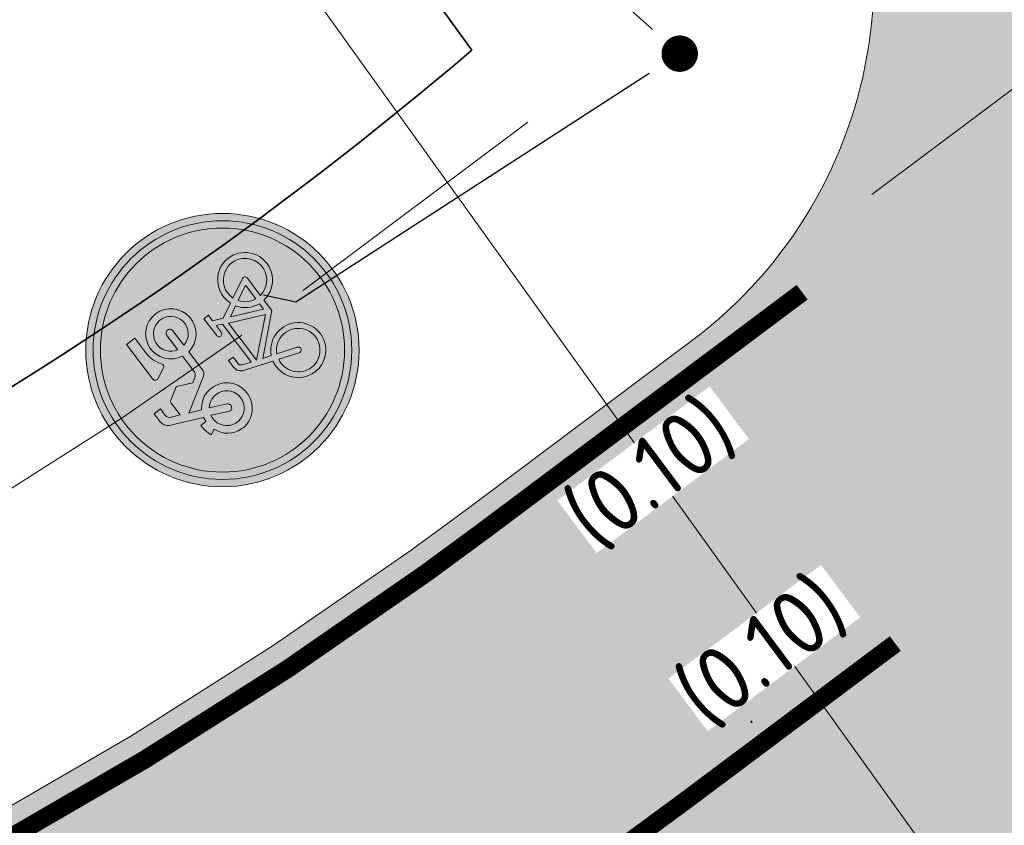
# Model space of a CAD drawing. Header units: metres. Extents: x 163628 to 168255, y 402691 to 405367.
# Tile 51 of 256: x 164793.4 to 164798.81, y 403554.81 to 403559.23. Entities that reach past the tile are written whole.
import ezdxf
from ezdxf import colors
from ezdxf.entities.mleader import LeaderData, LeaderLine
from ezdxf.math import Vec2, Vec3

# ---------------------------------------------------------------- set-up
doc = ezdxf.new("R2010")
doc.units = ezdxf.units.M
for name, color, linetype, lineweight, transparency in [('X-CA190022.004-UO-ARC_Arcering$0$N-WE-VH-VERHARDING_ASFALT_ROOD-A', 14, 'Continuous', 0, 0.5), ('X-CA190022.004-UO-ARC_Arcering$0$N-WE-VH-VERHARDING_ASFALT_ZWART-OPBOUW 1', 250, 'Continuous', 0, 0.5), ('X-CA190022.004-UO-ARC_Arcering$0$N-WE-VH-VERHARDING_ASFALT_ZWARTE OPBOUW- RODE DEKLAAG', 14, 'Continuous', 0, 0.5)]:
    doc.layers.add(name, color=color, linetype=linetype, lineweight=lineweight, transparency=transparency)
for name, color, linetype, lineweight in [('X-CA190022.004-UO-BBM_bebording bebakening markering_v0.1$0$N-WE-VH-MARKERINGSTEKST-T18', 7, 'Continuous', 18), ('X-CA190022.004-UO-BBM_bebording bebakening markering_v0.1$0$N-WE-VW-VERKEERSTEKEN_BORD_G-S', 7, 'Continuous', 25), ('X-CA190022.004-UO-BBM_bebording bebakening markering_v0.1$0$VERKEERSBORDPAAL', 7, 'Continuous', 25), ('X-CA190022.004-UO-BBM_bebording bebakening markering_v0.1$0$X-XX-AL-T25', 7, 'Continuous', 25), ('X-CA190022.004-UO-DTM inmeting_v0.1$0$B-WE-OG-HOOGTEPUNT-S', 246, 'Continuous', 0), ('X-CA190022.004-UO-DWM_Snelfietsroute$0$N-WE-GW-BERM-G', 7, 'Continuous', 20), ('X-CA190022.004-UO-DWM_Snelfietsroute$0$N-WE-VH-KANTVERHARDING-G', 7, 'Continuous', 20), ('X-CA190022.004-UO-DWM_Snelfietsroute$0$N-WE-VW-MARKERING_DWARS_OVERSTEEK_BLOKSTREEP50-G', 7, 'X-CA190022.004-UO-DWM_Snelfietsroute$0$VW-BLOK50-N', 20), ('X-CA190022.004-UO-DWM_Snelfietsroute$0$N-WE-VW-MARKERING_LANGS_STREEP_DOORGETROKKEN_010-G', 7, 'Continuous', 20), ('X-CA190022.004-UO-GZM_Werkgrens_v0.1$0$N-WE-KG-GRENS_SYSTEEMGRENS-G', 7, 'X-CA190022.004-UO-GZM_Werkgrens_v0.1$0$KG-OG', 35), ('X-CA190022.004-UO-KAD_Percelen$0$B-WE-KG-GRENS_PERCEEL-GV', 150, 'Continuous', 9)]:
    doc.layers.add(name, color=color, linetype=linetype, lineweight=lineweight)
doc.styles.add('X-CA190022.004-UO-BBM_bebording bebakening markering_v0.1$0$NLCS-ISO-M200-T25', font='NLCS-ISO.ttf', dxfattribs={"height": 0.5})
doc.styles.add('X-CA190022.004-UO-BBM_bebording bebakening markering_v0.1$0$NLCS-ISO-M500-T18', font='NLCS-ISO.ttf', dxfattribs={"height": 0.9})
doc.linetypes.add('X-CA190022.004-UO-DWM_Snelfietsroute$0$VW-BLOK50-N', pattern='A,0,-0.5,[148,NLCS.SHX,S=1,R=0,X=-0.5,Y=0],-0.5', length=1)
doc.linetypes.add('X-CA190022.004-UO-GZM_Werkgrens_v0.1$0$KG-OG', pattern='A,5.5,-1.5,[2,NLCS.SHX,S=0.5,R=0,X=0,Y=0],-1.5', length=8.5)

# ---------------------------------------------------------------- blocks, each defined once
blk = doc.blocks.new('X-CA190022.004-UO-DTM inmeting_v0.1$0$SOG-HOOGTEPUNT-SO')
for p, q in [((-0.5, 0), (0.5, 0)), ((0, 0.5), (0, -0.5))]:
    blk.add_line(p, q)
blk = doc.blocks.new('X-CA190022.004-UO-BBM_bebording bebakening markering_v0.1$0$_Dot')
at = {"color": 0, "linetype": 'ByBlock', "const_width": 0.5}
blk.add_lwpolyline([(-0.25, 0, 1), (0.25, 0, 1)], format="xyb", close=True, dxfattribs=at)
blk = doc.blocks.new('X-CA190022.004-UO-BBM_bebording bebakening markering_v0.1$0$N-SVW-VERKEERSTEKEN_BORD_G12A-SO')
at = {"true_color": 0x007dc8}
h = blk.add_hatch(color=152, dxfattribs=at)
h.dxf.hatch_style = 1
h.paths.add_polyline_path([(3.356918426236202, 1.154815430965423), (3.546040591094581, 1.219875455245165, 0.5778775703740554), (-2.833352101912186, 2.456545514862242), (-2.682239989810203, 2.325529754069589, -0.5778775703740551)])
at = {"true_color": 0xffffff}
h = blk.add_hatch(color=7, dxfattribs=at)
h.dxf.hatch_style = 1
h.paths.add_polyline_path([(-2.682239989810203, 2.325529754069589), (-2.531127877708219, 2.194513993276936, -0.5778775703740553), (3.167796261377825, 1.089755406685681), (3.356918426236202, 1.154815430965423, 0.5778775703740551)])
at = {"true_color": 0x007dc8}
h = blk.add_hatch(color=152, dxfattribs=at)
h.dxf.hatch_style = 1
h.paths.add_polyline_path([(-3.35, 0, 1), (3.35, 0, 1)])
h.paths.add_polyline_path([(-0.05489022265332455, 1.663209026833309), (-0.2368011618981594, 1.958814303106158, 0.2553060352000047), (-0.3137206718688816, 2.000828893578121), (-0.7132546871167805, 2.000828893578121), (-0.6119572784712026, 2.237174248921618, -0.3183027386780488), (-0.4769093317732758, 2.332838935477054), (-0.2574392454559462, 2.332838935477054), (-0.2574392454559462, 2.546676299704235), (-0.5331907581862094, 2.546676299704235, 0.3213273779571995), (-0.7639033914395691, 2.411628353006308), (-1.157804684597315, 1.528161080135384), (-1.287219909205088, 1.550646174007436), (-1.287219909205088, 1.719490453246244, 0.1068023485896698), (-1.664245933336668, 1.651943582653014), (-1.591112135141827, 1.494364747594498, 0.6710616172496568), (-1.655304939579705, 0.2490095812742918, 0.9483494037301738), (-0.9608425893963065, 1.449348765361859), (-0.8201619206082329, 1.775726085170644), (-0.2524832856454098, 0.8483395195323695, 0.2610761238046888), (-0.09990620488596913, 0.7628435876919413), (0.5247306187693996, 0.7628435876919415, 0.9315490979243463), (1.903419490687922, 0.8585082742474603, 0.9228273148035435), (0.5303633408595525, 0.9710711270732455), (0.00124606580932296, 0.9710710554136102, -0.2552017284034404), (-0.12239129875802, 1.038572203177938), (-0.2236887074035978, 1.196151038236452), (-0.04952293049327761, 1.572598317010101, 0.2513456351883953)], flags=16)
h.paths.add_polyline_path([(-1.234402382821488, 1.333895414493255), (-1.443895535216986, 0.8789584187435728, 1), (-1.254757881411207, 0.7918627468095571), (-1.045264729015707, 1.246799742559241, -0.8633696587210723), (-1.520287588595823, 0.4252713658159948, -0.929508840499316)], flags=0)
h.paths.add_polyline_path([(0.5190978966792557, 2.000828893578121), (1.717722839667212, 2.000828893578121), (1.717722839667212, 1.719490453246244), (1.16621981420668, 1.719490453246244, 0.1366086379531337), (0.7054305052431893, 1.559138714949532, -0.4856487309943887), (0.5866447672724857, 1.584396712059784), (0.4433471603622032, 1.890461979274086, -0.5265277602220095)], flags=16)
h.paths.add_polyline_path([(-0.5556418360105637, 0.04230770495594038), (-0.3305959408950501, 0.04254207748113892), (-0.3305959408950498, -0.1149909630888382), (-0.5275580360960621, -0.1149909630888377, 0.3458606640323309), (-0.6513101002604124, -0.1901433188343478), (-0.7413954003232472, -0.4301486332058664), (0.564113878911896, -0.4301486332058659), (0.6372934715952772, -0.2725697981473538), (0.4122135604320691, -0.2725697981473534, -1), (0.4122135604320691, -0.1149909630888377), (0.9917886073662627, -0.1149909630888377), (0.9917886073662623, -0.2725697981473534), (0.8060919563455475, -0.2725697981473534), (0.6823094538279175, -0.5482984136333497), (0.8904911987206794, -0.9534422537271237, -0.3180092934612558), (1.737378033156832, -1.177270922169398, -0.4761740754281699), (1.514794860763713, -2.321085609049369, -0.5293484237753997), (0.4009481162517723, -1.735657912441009), (0.04077446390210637, -1.735657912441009), (-0.8539353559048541, -0.7452605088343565), (-0.9327247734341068, -0.975973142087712, -0.427470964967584), (-0.5950982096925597, -2.017348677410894, -0.4733002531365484), (-1.738981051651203, -2.240034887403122, -0.7942654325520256), (-1.079015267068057, -0.9196917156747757), (-0.8089193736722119, -0.148787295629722, -0.3343475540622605)], flags=16)
h.paths.add_polyline_path([(1.689078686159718, 0.8832194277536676, -0.929508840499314), (0.7441778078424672, 0.7628435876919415), (1.245032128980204, 0.7628435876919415, 1), (1.245032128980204, 0.9710711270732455), (0.7441778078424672, 0.9710711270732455, -0.8633696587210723)], flags=0)
h.paths.add_polyline_path([(-0.7864113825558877, -0.5820489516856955), (0.4909800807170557, -0.5820489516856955), (0.06330535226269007, -1.527430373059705)], flags=0)
h.paths.add_polyline_path([(-1.135296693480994, -1.07727055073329), (-1.332258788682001, -1.634360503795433, 1.053204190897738), (-1.180312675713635, -1.679376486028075), (-0.988983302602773, -1.12791925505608, -0.5422541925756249), (-0.8795759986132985, -2.11751120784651, -0.6326380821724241), (-1.855575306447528, -1.6568455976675, -0.4799026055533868)], flags=0)
h.paths.add_polyline_path([(0.5979102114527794, -0.7283623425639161), (0.7498105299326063, -1.020989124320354, 0.2341669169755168), (0.4009481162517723, -1.578079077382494), (0.2096187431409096, -1.578079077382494)], flags=0)
h.paths.add_polyline_path([(0.8229901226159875, -1.167302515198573), (1.036804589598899, -1.578079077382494), (0.564113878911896, -1.578079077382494, -0.2160576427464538)], flags=0)
h.paths.add_polyline_path([(0.9636707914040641, -1.094122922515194, -0.5642606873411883), (1.744430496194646, -1.74783627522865, -0.3964878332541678), (1.099204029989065, -2.250804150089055, -0.3501344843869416), (0.564113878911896, -1.735657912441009), (1.166219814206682, -1.735657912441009, 0.5661508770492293), (1.233766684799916, -1.623095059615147)], flags=0)
h = blk.add_hatch(color=152, dxfattribs=at)
h.dxf.hatch_style = 1
h.paths.add_polyline_path([(-2.682239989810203, 2.325529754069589), (-2.833352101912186, 2.456545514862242, 0.1804943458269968), (-3.75, 0, 0.4142135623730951), (0, -3.75), (0, -3.55, -0.4142135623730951), (-3.55, 0, -0.1804943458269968)])
at = {"true_color": 0xffffff}
h = blk.add_hatch(color=7, dxfattribs=at)
h.dxf.hatch_style = 1
h.paths.add_polyline_path([(-0.05489022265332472, 1.663209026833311), (-0.2368011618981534, 1.958814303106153, 0.2553060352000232), (-0.3137206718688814, 2.000828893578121), (-0.713254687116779, 2.00082889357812), (-0.6119572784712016, 2.237174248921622, -0.3183027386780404), (-0.4769093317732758, 2.332838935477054), (-0.257439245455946, 2.332838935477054), (-0.257439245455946, 2.546676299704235), (-0.5331907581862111, 2.546676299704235, 0.3213273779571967), (-0.7639033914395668, 2.411628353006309), (-1.157804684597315, 1.528161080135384), (-1.287219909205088, 1.550646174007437), (-1.287219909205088, 1.719490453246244, 0.1068023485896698), (-1.664245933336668, 1.651943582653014), (-1.591112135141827, 1.494364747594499, 0.671061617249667), (-1.65530493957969, 0.2490095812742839, 0.9483494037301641), (-0.9608425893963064, 1.449348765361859), (-0.8201619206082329, 1.775726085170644), (-0.2518065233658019, 0.8472428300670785, 0.2591533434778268), (-0.09990620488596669, 0.7628435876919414), (0.5247306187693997, 0.7628435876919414, 0.9315490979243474), (1.903419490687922, 0.8585082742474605, 0.9228273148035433), (0.5303633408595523, 0.9710711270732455), (0.001391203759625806, 0.9710711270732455, -0.2554646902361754), (-0.1223912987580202, 1.038572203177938), (-0.2236887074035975, 1.196151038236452), (-0.04925750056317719, 1.573177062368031, 0.2495832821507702)])
h.paths.add_polyline_path([(-1.520287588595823, 0.425271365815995, -0.9295088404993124), (-1.234402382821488, 1.333895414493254), (-1.443895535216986, 0.8789584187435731, 1), (-1.254757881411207, 0.7918627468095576), (-1.045264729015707, 1.246799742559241, -0.8633696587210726)], flags=16)
h.paths.add_polyline_path([(1.689078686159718, 0.8832194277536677, -0.9295088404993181), (0.744177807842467, 0.7628435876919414), (1.245032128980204, 0.7628435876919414, 1), (1.245032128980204, 0.9710711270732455), (0.744177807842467, 0.9710711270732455, -0.8633696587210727)], flags=16)
h = blk.add_hatch(color=7, dxfattribs=at)
h.dxf.hatch_style = 1
h.paths.add_polyline_path([(-3.35, 0, -0.1804943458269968), (-2.531127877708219, 2.194513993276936), (-2.682239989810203, 2.325529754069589, 0.1804943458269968), (-3.55, 0, 0.4142135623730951), (0, -3.55), (0, -3.35, -0.4142135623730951)])
h = blk.add_hatch(color=7, dxfattribs=at)
h.dxf.hatch_style = 1
h.paths.add_polyline_path([(1.166219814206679, 1.719490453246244), (1.717722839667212, 1.719490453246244), (1.717722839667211, 2.000828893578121), (0.5190978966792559, 2.000828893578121, 0.5721557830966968), (0.4481691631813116, 1.880162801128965), (0.5866447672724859, 1.584396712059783, 0.4363209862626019), (0.6951614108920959, 1.551910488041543, -0.1401265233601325)])
at = {"true_color": 0x007dc8}
h = blk.add_hatch(color=152, dxfattribs=at)
h.dxf.hatch_style = 1
h.paths.add_polyline_path([(-1.045264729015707, 1.246799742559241), (-1.254757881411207, 0.7918627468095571, -1), (-1.443895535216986, 0.8789584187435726), (-1.234402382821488, 1.333895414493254, 0.9295088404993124), (-1.520287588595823, 0.425271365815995, 0.8633696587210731)])
h = blk.add_hatch(color=152, dxfattribs=at)
h.dxf.hatch_style = 1
h.paths.add_polyline_path([(3.75, 0, 0.08302223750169), (3.546040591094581, 1.219875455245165), (3.356918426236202, 1.154815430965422, -0.08302223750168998), (3.55, 0, -0.4142135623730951), (0, -3.55), (0, -3.75, 0.4142135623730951)])
at = {"true_color": 0xffffff}
h = blk.add_hatch(color=7, dxfattribs=at)
h.dxf.hatch_style = 1
h.paths.add_polyline_path([(3.356918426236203, 1.154815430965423), (3.167796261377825, 1.08975540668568, -0.08302223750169), (3.35, 0, -0.4142135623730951), (0, -3.35), (0, -3.55, 0.4142135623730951), (3.55, 0, 0.08302223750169)])
at = {"true_color": 0x007dc8}
h = blk.add_hatch(color=152, dxfattribs=at)
h.dxf.hatch_style = 1
h.paths.add_polyline_path([(0.744177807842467, 0.9710711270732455), (1.245032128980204, 0.9710711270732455, -1), (1.245032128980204, 0.7628435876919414), (0.744177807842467, 0.7628435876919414, 0.9295088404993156), (1.689078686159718, 0.8832194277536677, 0.8633696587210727)])
at = {"true_color": 0xffffff}
h = blk.add_hatch(color=7, dxfattribs=at)
h.dxf.hatch_style = 1
h.paths.add_polyline_path([(0.6823094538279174, -0.5482984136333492), (0.8060919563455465, -0.2725697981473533), (0.9917886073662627, -0.2725697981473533), (0.9917886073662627, -0.1149909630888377), (0.412213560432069, -0.1149909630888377, 1), (0.412213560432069, -0.2725697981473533), (0.6372934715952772, -0.2725697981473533), (0.5641138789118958, -0.4301486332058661), (-0.7413954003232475, -0.4301486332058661), (-0.6513101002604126, -0.190143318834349, -0.3458606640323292), (-0.5275580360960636, -0.1149909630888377), (-0.3305959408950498, -0.1149909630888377), (-0.3305959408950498, 0.04254207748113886), (-0.5556418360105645, 0.04230770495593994, 0.3343475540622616), (-0.8089193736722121, -0.1487872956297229), (-1.079015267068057, -0.9196917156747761, 0.7942654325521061), (-1.738981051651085, -2.240034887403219, 0.4733002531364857), (-0.5950982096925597, -2.017348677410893, 0.427470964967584), (-0.932724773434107, -0.9759731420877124), (-0.853935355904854, -0.7452605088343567), (0.04077446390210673, -1.735657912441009), (0.4009481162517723, -1.735657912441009, 0.5293484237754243), (1.514794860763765, -2.321085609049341, 0.4761740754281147), (1.73737803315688, -1.177270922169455, 0.3180092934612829), (0.8904911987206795, -0.9534422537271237)])
h.paths.add_polyline_path([(-0.7864113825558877, -0.5820489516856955), (0.4909800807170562, -0.5820489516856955), (0.06330535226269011, -1.527430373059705)], flags=16)
h.paths.add_polyline_path([(-0.9889833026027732, -1.127919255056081, -0.5422541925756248), (-0.8795759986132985, -2.117511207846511, -0.6326380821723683), (-1.855575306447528, -1.656845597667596, -0.479902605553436), (-1.135296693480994, -1.07727055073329), (-1.332258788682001, -1.634360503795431, 1.053204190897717), (-1.180312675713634, -1.679376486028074)], flags=16)
h.paths.add_polyline_path([(0.5979102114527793, -0.7283623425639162), (0.7498105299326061, -1.020989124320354, 0.2341669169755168), (0.4009481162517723, -1.578079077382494), (0.2096187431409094, -1.578079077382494)], flags=16)
h.paths.add_polyline_path([(0.822990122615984, -1.167302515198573), (1.036804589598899, -1.578079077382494), (0.5641138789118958, -1.578079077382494, -0.2160576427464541)], flags=16)
h.paths.add_polyline_path([(0.5641138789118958, -1.735657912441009), (1.166219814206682, -1.735657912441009, 0.566150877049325), (1.233766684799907, -1.623095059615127), (0.9636707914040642, -1.094122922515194, -0.5642606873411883), (1.744430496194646, -1.74783627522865, -0.3964878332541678), (1.099204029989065, -2.250804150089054, -0.3501344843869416)], flags=16)
at = {"true_color": 0x007dc8}
h = blk.add_hatch(color=152, dxfattribs=at)
h.dxf.hatch_style = 1
h.paths.add_polyline_path([(-0.7864113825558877, -0.5820489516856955), (0.06330535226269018, -1.527430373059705), (0.490980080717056, -0.5820489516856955)])
h = blk.add_hatch(color=152, dxfattribs=at)
h.dxf.hatch_style = 1
h.paths.add_polyline_path([(0.2096187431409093, -1.578079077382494), (0.4009481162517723, -1.578079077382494, -0.2341669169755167), (0.7498105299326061, -1.020989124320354), (0.5979102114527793, -0.7283623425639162)])
h = blk.add_hatch(color=152, dxfattribs=at)
h.dxf.hatch_style = 1
h.paths.add_polyline_path([(-1.332258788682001, -1.634360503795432), (-1.135296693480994, -1.07727055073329, 0.479902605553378), (-1.855575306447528, -1.656845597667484, 0.6326380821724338), (-0.8795759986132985, -2.117511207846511, 0.5422541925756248), (-0.9889833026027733, -1.12791925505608), (-1.180312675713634, -1.679376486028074, -1.053204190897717)])
h = blk.add_hatch(color=152, dxfattribs=at)
h.dxf.hatch_style = 1
h.paths.add_polyline_path([(1.744430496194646, -1.74783627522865, 0.5642606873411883), (0.9636707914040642, -1.094122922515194), (1.233766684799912, -1.623095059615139, -0.5661508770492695), (1.166219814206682, -1.735657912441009), (0.5641138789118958, -1.735657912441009, 0.3501344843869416), (1.099204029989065, -2.250804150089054, 0.3964878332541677)])
h = blk.add_hatch(color=152, dxfattribs=at)
h.dxf.hatch_style = 1
h.paths.add_polyline_path([(1.036804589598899, -1.578079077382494), (0.8229901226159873, -1.167302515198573, 0.2160576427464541), (0.5641138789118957, -1.578079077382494)])
at = {"color": 7, "lineweight": 0, "true_color": 0xffffff}
for points in [[(0.5303633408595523, 0.9710711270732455, -0.9228273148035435), (1.903419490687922, 0.8585082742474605, -0.931549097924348), (0.5247306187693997, 0.7628435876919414), (-0.09990620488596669, 0.7628435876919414, -0.2591533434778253), (-0.2518065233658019, 0.8472428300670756), (-0.8201619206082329, 1.775726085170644), (-0.9608425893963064, 1.449348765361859, -0.9483494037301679), (-1.655304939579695, 0.2490095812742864, -0.6710616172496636), (-1.591112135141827, 1.494364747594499), (-1.664245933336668, 1.651943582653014, -0.1068023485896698), (-1.287219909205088, 1.719490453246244), (-1.287219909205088, 1.550646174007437), (-1.157804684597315, 1.528161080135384), (-0.7639033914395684, 2.411628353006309, -0.3213273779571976), (-0.5331907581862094, 2.546676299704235), (-0.257439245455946, 2.546676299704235), (-0.257439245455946, 2.332838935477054), (-0.4769093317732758, 2.332838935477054, 0.3183027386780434), (-0.6119572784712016, 2.237174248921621), (-0.7132546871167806, 2.000828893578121), (-0.3137206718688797, 2.000828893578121, -0.2655979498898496), (-0.2349541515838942, 1.955812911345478), (-0.05489022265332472, 1.663209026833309, -0.2495832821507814), (-0.04925750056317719, 1.573177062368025), (-0.2236887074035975, 1.196151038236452), (-0.1223912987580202, 1.038572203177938, 0.2554646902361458), (0.001391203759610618, 0.9710711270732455)], [(1.717722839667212, 2.000828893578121), (0.5190978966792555, 2.000828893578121, 0.5265277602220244), (0.4433471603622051, 1.890461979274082), (0.5866447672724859, 1.584396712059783, 0.4856487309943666), (0.7054305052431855, 1.559138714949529, -0.1366086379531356), (1.166219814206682, 1.719490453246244), (1.717722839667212, 1.719490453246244)], [(-1.045264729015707, 1.246799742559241, -0.8633696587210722), (-1.520287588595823, 0.425271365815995, -0.9295088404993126), (-1.234402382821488, 1.333895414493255), (-1.443895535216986, 0.8789584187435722, 0.9999999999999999), (-1.254757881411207, 0.7918627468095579)], [(0.744177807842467, 0.9710711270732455, -0.8633696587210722), (1.689078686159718, 0.8832194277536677, -0.9295088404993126), (0.744177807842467, 0.7628435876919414), (1.245032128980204, 0.7628435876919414, 0.9999999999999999), (1.245032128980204, 0.9710711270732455)], [(0.6823094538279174, -0.5482984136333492), (0.8060919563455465, -0.2725697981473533), (0.9917886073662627, -0.2725697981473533), (0.9917886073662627, -0.1149909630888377), (0.412213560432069, -0.1149909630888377, 0.9999999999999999), (0.412213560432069, -0.2725697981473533), (0.6372934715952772, -0.2725697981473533), (0.5641138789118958, -0.4301486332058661), (-0.7413954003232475, -0.4301486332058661), (-0.6513101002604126, -0.1901433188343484, -0.3458606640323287), (-0.5275580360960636, -0.1149909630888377), (-0.3305959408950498, -0.1149909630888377), (-0.3305959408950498, 0.04254207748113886), (-0.5556418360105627, 0.04230770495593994, 0.3343475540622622), (-0.8089193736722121, -0.1487872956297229), (-1.079015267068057, -0.9196917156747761, 0.7942654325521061), (-1.738981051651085, -2.240034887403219, 0.4733002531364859), (-0.5950982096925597, -2.017348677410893, 0.4274709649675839), (-0.932724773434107, -0.9759731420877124), (-0.853935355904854, -0.7452605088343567), (0.04077446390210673, -1.735657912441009), (0.4009481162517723, -1.735657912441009, 0.5293484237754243), (1.514794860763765, -2.321085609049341, 0.4761740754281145), (1.73737803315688, -1.177270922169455, 0.3180092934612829), (0.8904911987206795, -0.9534422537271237)], [(0.5979102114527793, -0.7283623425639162), (0.2096187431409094, -1.578079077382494), (0.4009481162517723, -1.578079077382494, -0.2341669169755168), (0.7498105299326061, -1.020989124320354)], [(-0.9889833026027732, -1.12791925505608, -0.5422541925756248), (-0.8795759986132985, -2.117511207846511, -0.6326380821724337), (-1.855575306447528, -1.656845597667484, -0.479902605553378), (-1.135296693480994, -1.07727055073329), (-1.332258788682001, -1.634360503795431, 1.053204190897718), (-1.180312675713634, -1.679376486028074)], [(0.9636707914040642, -1.094122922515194, -0.5642606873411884), (1.744430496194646, -1.74783627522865, -0.3964878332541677), (1.099204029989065, -2.250804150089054, -0.3501344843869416), (0.5641138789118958, -1.735657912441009), (1.166219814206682, -1.735657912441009, 0.5661508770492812), (1.233766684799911, -1.623095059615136)], [(1.036804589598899, -1.578079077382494), (0.8229901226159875, -1.167302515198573, 0.2160576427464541), (0.5641138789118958, -1.578079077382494)]]:
    blk.add_lwpolyline(points, format="xyb", close=True, dxfattribs=at)
blk.add_lwpolyline([(0.4909800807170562, -0.5820489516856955), (-0.7864113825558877, -0.5820489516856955), (0.06330535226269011, -1.527430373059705)], close=True, dxfattribs=at)
at = {"color": 152, "lineweight": 0, "true_color": 0x007dc8}
blk.add_circle((0, 0), 3.75, dxfattribs=at)
at = {"color": 7, "lineweight": 0, "true_color": 0xffffff}
for radius in [3.55, 3.35]:
    blk.add_circle((0, 0), radius, dxfattribs=at)

msp = doc.modelspace()

# ---------------------------------------------------------------- hatches: boundary and pattern name
at = {"layer": 'X-CA190022.004-UO-ARC_Arcering$0$N-WE-VH-VERHARDING_ASFALT_ROOD-A'}
h = msp.add_hatch(color=256, dxfattribs=at)
h.dxf.hatch_style = 1
h.paths.add_polyline_path([(164799.4081062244, 403554.2064482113), (164797.090708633, 403557.4683086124), (164795.86814707, 403556.5527593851), (164795.5457951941, 403556.3157055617), (164794.7893453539, 403555.7921878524), (164794.0125654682, 403555.2993388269), (164793.2166982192, 403554.8379469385), (164792.4030168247, 403554.4087503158), (164791.5728230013, 403554.0124355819), (164790.7274448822, 403553.6496367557), (164789.8682348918, 403553.3209342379), (164788.996567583, 403553.0268538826), (164788.1138374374, 403552.7678661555), (164787.8690266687, 403552.7027731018), (164787.221456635, 403552.5443853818), (164786.3208527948, 403552.356769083), (164785.4134666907, 403552.2053174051), (164784.5007499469, 403552.0902726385), (164783.5841627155, 403552.0118188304), (164782.6651713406, 403551.9700814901), (164781.7452460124, 403551.9651273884), (164780.825858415, 403551.9969644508), (164779.9084793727, 403552.0655417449), (164778.9748262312, 403552.1727511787), (164777.9182883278, 403552.2757106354), (164776.8416777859, 403552.3383128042), (164775.7640905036, 403552.3578132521), (164774.6872502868, 403552.33423401), (164773.6128776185, 403552.2676659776), (164772.5426869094, 403552.158268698), (164771.476635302, 403552.0059619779), (164771.2188536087, 403551.9625774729), (164770.421662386, 403551.8119650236), (164769.3712898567, 403551.5749370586), (164768.3344701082, 403551.2969620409), (164767.3102312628, 403550.9779455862), (164766.3001960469, 403550.6184488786), (164765.3059624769, 403550.2190972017), (164764.3280402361, 403549.7801025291), (164763.844748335, 403549.5454639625), (164763.3964932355, 403549.3222228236), (164764.862972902, 403546.2602851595), (164765.3278207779, 403546.4684580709), (164765.7610759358, 403546.6571279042), (164766.6262639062, 403547.0033950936), (164767.5037139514, 403547.3144901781), (164768.3919985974, 403547.5899868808), (164769.2896759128, 403547.8295167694), (164770.195291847, 403548.0327697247), (164771.1064675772, 403548.1993622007), (164771.7974539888, 403548.3008268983), (164772.0244770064, 403548.32949726), (164772.9450986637, 403548.4226469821), (164773.8677687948, 403548.4788686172), (164774.7910082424, 403548.4981474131), (164775.7133399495, 403548.48052778), (164776.6332913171, 403548.4261131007), (164777.5493965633, 403548.3350654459), (164778.460021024, 403548.2066214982), (164778.4731300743, 403548.2048576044), (164779.53058489, 403548.0834322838), (164780.6075081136, 403548.0029285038), (164781.6867892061, 403547.965554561), (164782.766701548, 403547.9713702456), (164783.8455175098, 403548.0203662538), (164784.9215112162, 403548.1124642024), (164785.9929613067, 403548.2475167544), (164787.0581536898, 403548.4253078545), (164788.1153842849, 403548.645553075), (164788.875575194, 403548.8314864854), (164789.1629617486, 403548.9079000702), (164790.1992101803, 403549.2119291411), (164791.2224718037, 403549.5571539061), (164792.2311096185, 403549.9430220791), (164793.2235100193, 403550.3689163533), (164794.1980853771, 403550.8341553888), (164795.1532765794, 403551.3379949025), (164796.0875555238, 403551.8796288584), (164796.9994275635, 403552.4581907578), (164797.8874338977, 403553.0727550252), (164798.2658469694, 403553.3510356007)])
edge = h.paths.add_edge_path()
edge.add_line((164812.1318983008, 403564.2440379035), (164809.2161862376, 403566.9824819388))
edge.add_arc((164792.4510797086, 403582.7283022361), 22.99999247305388, 306.8550437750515, 316.795755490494, ccw=False)
edge.add_line((164806.2463045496, 403564.3247312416), (164804.3247551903, 403562.8857255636))
edge.add_line((164804.3247551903, 403562.8857255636), (164804.2185020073, 403562.8061549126))
edge.add_line((164804.2185020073, 403562.8061549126), (164806.6207696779, 403559.6078518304))
edge.add_line((164806.6207696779, 403559.6078518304), (164808.6465435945, 403561.1249089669))
edge.add_arc((164792.4539857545, 403582.7255354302), 26.99603661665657, 306.8564638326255, 316.7958108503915)
at = {"layer": 'X-CA190022.004-UO-ARC_Arcering$0$N-WE-VH-VERHARDING_ASFALT_ZWART-OPBOUW 1'}
h = msp.add_hatch(color=256, dxfattribs=at)
h.dxf.hatch_style = 1
edge = h.paths.add_edge_path()
edge.add_arc((164802.7199395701, 403564.8072322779), 2.500000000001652, 216.9288347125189, 306.8287255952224, ccw=False)
edge.add_line((164800.7214835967, 403563.3051757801), (164797.7147415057, 403567.3055856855))
edge.add_line((164797.7147415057, 403567.3055856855), (164794.6698808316, 403565.0253569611))
edge.add_line((164794.6698808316, 403565.0253569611), (164797.6203828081, 403560.9309797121))
edge.add_arc((164795.5921461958, 403559.4693859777), 2.500000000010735, -53.17127440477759, 35.777384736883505, ccw=False)
edge.add_line((164797.090708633, 403557.4683086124), (164804.2185020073, 403562.8061549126))
at = {"layer": 'X-CA190022.004-UO-ARC_Arcering$0$N-WE-VH-VERHARDING_ASFALT_ZWARTE OPBOUW- RODE DEKLAAG'}
h = msp.add_hatch(color=256, dxfattribs=at)
h.dxf.hatch_style = 1
h.paths.add_polyline_path([(164799.1049991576, 403558.9767660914), (164797.090708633, 403557.4683086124), (164799.4081062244, 403554.2064482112), (164801.470395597, 403555.7508509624)])

# ---------------------------------------------------------------- linework, layer by layer
at = {"layer": 'X-CA190022.004-UO-DWM_Snelfietsroute$0$N-WE-GW-BERM-G', "flags": 128}
msp.add_lwpolyline([(164787.519484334, 403554.1619275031), (164787.7204158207, 403554.2153534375), (164788.545576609, 403554.4574506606), (164789.3603960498, 403554.7323518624), (164790.163570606, 403555.0396172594), (164790.9538153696, 403555.3787552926), (164791.7298661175, 403555.7492234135), (164792.4904813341, 403556.1504289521), (164793.2344441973, 403556.5817300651), (164793.9605645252, 403557.0424367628), (164794.6676806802, 403557.5318120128), (164794.9690096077, 403557.7534058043), (164796.1915711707, 403558.6689550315)], dxfattribs=at)
at = {"layer": 'X-CA190022.004-UO-DWM_Snelfietsroute$0$N-WE-VH-KANTVERHARDING-G', "flags": 128}
msp.add_lwpolyline([(164787.8893272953, 403552.7081708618), (164788.1138374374, 403552.7678661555), (164788.996567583, 403553.0268538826), (164789.8682348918, 403553.3209342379), (164790.7274448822, 403553.6496367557), (164791.5728230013, 403554.0124355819), (164792.4030168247, 403554.4087503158), (164793.2166982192, 403554.8379469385), (164794.0125654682, 403555.2993388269), (164794.7893453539, 403555.7921878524), (164795.5457951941, 403556.3157055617), (164795.86814707, 403556.5527593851), (164797.090708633, 403557.4683086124, 0.4088493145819), (164797.6203828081, 403560.9309797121), (164794.6698808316, 403565.0253569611)], format="xyb", dxfattribs=at)
at = {"layer": 'X-CA190022.004-UO-DWM_Snelfietsroute$0$N-WE-VW-MARKERING_DWARS_OVERSTEEK_BLOKSTREEP50-G', "flags": 128}
msp.add_lwpolyline([(164798.0800495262, 403558.2716704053), (164803.4355016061, 403562.2822496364)], dxfattribs=at)
at = {"layer": 'X-CA190022.004-UO-DWM_Snelfietsroute$0$N-WE-VW-MARKERING_LANGS_STREEP_DOORGETROKKEN_010-G', "const_width": 0.1, "flags": 128}
for points in [[(164787.9278717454, 403552.5632076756), (164788.1542307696, 403552.6233945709), (164789.0416757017, 403552.8837655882), (164789.9190289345, 403553.1797642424), (164790.7838435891, 403553.5106109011), (164791.6347361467, 403553.8757762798), (164792.4703453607, 403554.2746761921), (164793.2893344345, 403554.7066724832), (164794.0903931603, 403555.171074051), (164794.8722400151, 403555.6671379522), (164795.6329270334, 403556.1935880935), (164795.9575386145, 403556.432303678), (164797.6978187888, 403557.7355608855)], [(164793.3007306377, 403552.6210953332), (164794.1851810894, 403553.087620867), (164795.0502680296, 403553.5891418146), (164795.8946075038, 403554.1248558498), (164796.7075530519, 403554.6874726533), (164797.06003433, 403554.9466832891), (164798.2092562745, 403555.8073101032)]]:
    msp.add_lwpolyline(points, dxfattribs=at)
at = {"layer": 'X-CA190022.004-UO-GZM_Werkgrens_v0.1$0$N-WE-KG-GRENS_SYSTEEMGRENS-G', "ltscale": 0.2, "flags": 128}
msp.add_lwpolyline([(164202.4471839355, 403276.2612616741, -0.007014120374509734), (164204.6842424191, 403278.1944806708), (164207.7316017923, 403280.6309342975), (164216.350955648, 403287.4712219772), (164219.0035534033, 403289.434108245), (164219.3746627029, 403289.7286192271), (164237.1836765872, 403303.1852059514), (164244.5865004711, 403308.605291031), (164248.7299054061, 403311.6378046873), (164253.9774847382, 403315.3666892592), (164261.1754745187, 403320.480446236), (164269.6822113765, 403326.3244647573), (164277.4779943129, 403331.5382684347), (164300.138869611, 403346.1530355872), (164322.9639978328, 403359.9259594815), (164334.0727303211, 403366.2923093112), (164351.6652632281, 403375.7974689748), (164373.7421382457, 403387.5498352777), (164399.9497431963, 403400.4638723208), (164429.2801321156, 403414.7433017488), (164430.1235736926, 403415.1409833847), (164430.9478262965, 403415.506283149), (164431.7770699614, 403415.8458020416), (164432.615246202, 403416.1613381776), (164433.4616619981, 403416.4526584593), (164434.3156183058, 403416.7195497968), (164435.1764106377, 403416.9618192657), (164436.0433296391, 403417.1792942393), (164436.3055164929, 403417.2587681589, -0.09982065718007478), (164451.9815185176, 403417.1790174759, 0.1310872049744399), (164471.5299883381, 403420.9480569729), (164482.532673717, 403426.2434413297), (164490.6930660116, 403418.7998493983), (164492.5861501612, 403419.7065134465), (164495.4035730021, 403416.5299918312, -0.01010042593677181), (164498.0738503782, 403413.5363083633), (164499.3853029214, 403412.0048366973), (164502.2759065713, 403408.6525450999), (164509.274412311, 403412.9480533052), (164511.7682141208, 403416.4610208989), (164509.1861236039, 403420.2014103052, -0.1750361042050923), (164509.3210798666, 403422.1351258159, -0.1801291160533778), (164510.5166693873, 403423.4312866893), (164518.8245311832, 403427.3151248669), (164545.0302416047, 403439.9269191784), (164571.6953268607, 403452.7535489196), (164577.9552917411, 403456.0641072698), (164591.4716804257, 403464.141949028), (164595.4462846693, 403466.1591353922), (164599.4311747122, 403468.181541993), (164600.8539115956, 403468.8630628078), (164605.9399590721, 403471.2415379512), (164622.0164705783, 403477.7583811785), (164627.272938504, 403479.8886915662), (164631.9472826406, 403481.9048786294), (164633.2674407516, 403482.5385622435, 0.08477773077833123), (164642.6089981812, 403485.3796505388), (164759.3320802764, 403541.3864717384), (164770.9742443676, 403544.8150730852), (164773.2724307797, 403545.3968587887), (164787.8865800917, 403542.289629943), (164789.8994408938, 403542.3802139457), (164793.2522167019, 403543.0482871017), (164800.2402211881, 403546.8141014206), (164803.6710322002, 403549.3659814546), (164804.7740494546, 403550.3596960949), (164806.982937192, 403547.3873851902), (164807.9070396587, 403546.1989325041), (164811.8704722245, 403549.2807697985), (164810.9532731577, 403550.4603442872), (164809.5116547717, 403552.4057701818), (164808.342669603, 403553.5746866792), (164810.0239640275, 403555.0893745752), (164807.82693957, 403558.0124714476), (164809.8344029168, 403559.5158162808, 0.08719858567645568), (164816.7069141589, 403566.8332066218, -0.1361886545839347), (164825.1509550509, 403574.2389801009), (164897.951587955, 403609.3404576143), (164931.0926747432, 403625.3204994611), (165054.7836542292, 403684.9604895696), (165123.1554235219, 403717.9264497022), (165148.5663854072, 403730.0329638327), (165175.6541256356, 403740.4784873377), (165188.1464371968, 403744.8235939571), (165187.6324323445, 403748.0918636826), (165185.2580450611, 403754.9315992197), (165180.037890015, 403753.6894865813, 0.02784581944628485), (165177.0513383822, 403752.4655620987), (165119.6977294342, 403725.1406508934), (165051.3091062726, 403692.1665645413), (164927.6180512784, 403632.5265380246), (164894.4771003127, 403616.5465616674), (164821.6764674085, 403581.445084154, 0.1361886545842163), (164810.015649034, 403571.2180636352, -0.08719858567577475), (164805.0390029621, 403565.919263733), (164803.0203514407, 403564.4075403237), (164799.415410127, 403569.2038422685), (164798.6149812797, 403568.6044188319), (164797.8152444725, 403568.0055136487), (164797.2158194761, 403568.8059445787), (164793.3705278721, 403565.9262908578), (164793.9699528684, 403565.1258599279), (164792.3761302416, 403563.932281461), (164795.8845084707, 403559.0636660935, -0.2015476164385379), (164780.0971775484, 403554.0570161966, 0.07565561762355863), (164771.1691888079, 403553.9823458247, -0.009754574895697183), (164764.0749090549, 403552.5358596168), (164754.2863395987, 403547.7986438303), (164747.4743492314, 403544.6063578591), (164708.340445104, 403525.5831572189), (164686.2179063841, 403515.3649846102), (164675.1479613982, 403509.8647663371), (164663.5244613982, 403504.2582663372), (164644.326586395, 403495.0707073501), (164639.4929121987, 403492.7230557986), (164638.2008723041, 403492.1265410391, -0.2018182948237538), (164621.8461223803, 403491.8003317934, 0.2094978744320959), (164598.5804137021, 403490.9733350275), (164556.1572466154, 403470.5661522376), (164536.2994594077, 403461.0079530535), (164516.3183906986, 403451.407959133), (164508.2317351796, 403447.5121291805), (164500.1867564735, 403443.6421835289), (164497.2033634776, 403443.0084814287), (164495.0902549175, 403442.27400261, 0.1307944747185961), (164492.913084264, 403444.8114515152), (164488.4347408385, 403447.8854838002), (164494.8986629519, 403449.8350294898), (164490.3149407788, 403452.2328764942), (164484.4843242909, 403450.5971355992, -0.07642678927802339), (164479.7480917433, 403454.7225616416), (164478.7991556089, 403455.8572518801), (164474.9179570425, 403452.9617439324), (164457.3434499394, 403473.5656706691), (164451.2568614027, 403468.374000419), (164465.5190818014, 403451.6533184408, -0.484296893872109), (164464.8169442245, 403448.1132255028), (164461.4164168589, 403446.3937776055), (164463.8934237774, 403441.7698684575), (164464.9162194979, 403439.6136052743), (164433.0167582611, 403424.6830765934, 0.0516595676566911), (164425.3001219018, 403421.7033575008), (164396.430770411, 403407.6483830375), (164370.0935852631, 403394.670494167), (164347.8842103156, 403382.8475930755), (164330.1818090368, 403373.2830720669), (164318.9080065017, 403366.8221215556), (164295.9033911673, 403352.9408932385), (164273.0860170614, 403338.2251946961), (164265.1933658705, 403332.9466057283), (164256.5935764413, 403327.0386612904), (164249.3435457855, 403321.8879322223), (164244.0502837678, 403318.1265859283), (164239.8604985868, 403315.0601269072), (164232.4089702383, 403309.6043821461), (164214.4760118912, 403296.0541423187), (164201.2887743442, 403285.5887988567, 0.01213108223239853), (164197.4136132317, 403282.3572203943)], format="xyb", close=True, dxfattribs=at)
at = {"layer": 'X-CA190022.004-UO-KAD_Percelen$0$B-WE-KG-GRENS_PERCEEL-GV', "flags": 128}
msp.add_lwpolyline([(164995.489, 403499.804), (164929.892, 403473.773), (164921.88, 403477.54), (164891.81, 403488.06), (164880.122, 403492.516), (164853.636, 403502.187), (164850.36, 403503.946), (164847.738, 403505.918), (164819.424, 403544.122), (164812.884, 403553.196), (164799.538, 403571.715), (164789.551, 403566.923), (164790.783, 403565.26), (164802.649, 403548.73), (164808.436, 403540.853), (164833.316, 403507.004), (164848.867, 403493.07), (164858.048, 403489.835), (164865.033, 403489.542), (164912.727, 403472.756), (164924.085, 403466.159), (164926.724, 403463.811), (164933.216, 403458.195)], dxfattribs=at)
msp.add_lwpolyline([(164615.905, 403478.304), (164503.089, 403421.185), (164504.937, 403419.149), (164510.499, 403421.842), (164619.909, 403474.821), (164758.78, 403541.048), (164766.236, 403544.544), (164771.263, 403545.786), (164774.138, 403545.724), (164787.928, 403542.792), (164789.839, 403542.878), (164793.081, 403543.524), (164802.649, 403548.73), (164790.783, 403565.26), (164770.057, 403555.749), (164772.136, 403553.829), (164662.782, 403501.158)], close=True, dxfattribs=at)

# ---------------------------------------------------------------- block references
at = {"layer": 'X-CA190022.004-UO-DTM inmeting_v0.1$0$B-WE-OG-HOOGTEPUNT-S', "linetype": 'ByBlock', "lineweight": -2, "xscale": 0.01, "yscale": 0.01, "zscale": 0.01}
msp.add_blockref('X-CA190022.004-UO-DTM inmeting_v0.1$0$SOG-HOOGTEPUNT-SO', (164797.42, 403555.378, 9.405), dxfattribs=at)

# ---------------------------------------------------------------- next in the draw order: texts
at = {"layer": 'X-CA190022.004-UO-BBM_bebording bebakening markering_v0.1$0$N-WE-VH-MARKERINGSTEKST-T18', "char_height": 0.36, "attachment_point": 1, "style": 'X-CA190022.004-UO-BBM_bebording bebakening markering_v0.1$0$NLCS-ISO-M500-T18', "bg_fill": 3, "box_fill_scale": 1, "bg_fill_color": 256, "bg_fill_transparency": 0}
for insert, rotation in [((164796.3545746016, 403556.5922915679, 10.1227078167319), 36.82872559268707), ((164798.0663604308, 403554.1653541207, 10.1227078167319), 36.70581621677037)]:
    msp.add_mtext_dynamic_manual_height_columns('(0.10)', width=1.044382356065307, gutter_width=2.5, heights=[0], dxfattribs=dict(at, insert=insert, rotation=rotation))

# ---------------------------------------------------------------- next in the draw order: leaders
at = {"layer": 'X-CA190022.004-UO-BBM_bebording bebakening markering_v0.1$0$X-XX-AL-T25'}
ml = msp.add_multileader_mtext('Standard', dxfattribs=at)
ml.set_content('', color=256, style='X-CA190022.004-UO-BBM_bebording bebakening markering_v0.1$0$NLCS-ISO-M200-T25')
ml.set_leader_properties(color=256, linetype='ByLayer', lineweight=-1)
ml.set_arrow_properties(name='X-CA190022.004-UO-BBM_bebording bebakening markering_v0.1$0$_Dot')
ml.build(insert=Vec2(0, 0))
ml.multileader.update_dxf_attribs({"text_attachment_direction": 1, "text_left_attachment_type": 5, "text_right_attachment_type": 5, "dogleg_length": 0.5, "arrow_head_size": 0.2})
ctx = ml.context
ctx.base_point, ctx.char_height, ctx.arrow_head_size, ctx.landing_gap_size, ctx.plane_origin, ctx.plane_x_axis, ctx.plane_y_axis = Vec3(164795.0836047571, 403559.6722308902), 0.5, 0.2, 0.18, Vec3(164801.632520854, 403554.8090500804), Vec3(0.5403977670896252, -0.8414096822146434), Vec3(0.8414096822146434, 0.5403977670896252)
ctx.left_attachment, ctx.right_attachment = 5, 5
notes = []
notes.append((ctx, [(1, (1, 1, 0), (164795.8072170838, 403560.1369729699), (-0.5403977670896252, 0.8414096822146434), 0, [(0, [(164797.0260583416, 403559.0451884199)], 0, [])])]))
ctx.mtext.insert, ctx.mtext.text_direction, ctx.mtext.rotation, ctx.mtext.flow_direction = Vec3(164795.655763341, 403560.0397013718), Vec3(0.5403977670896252, -0.8414096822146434), 5.283298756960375, 5
ctx.mtext.has_bg_fill, ctx.mtext.bg_color, ctx.mtext.bg_scale_factor, ctx.mtext.bg_transparency, ctx.mtext.use_window_bg_color = 1, -1027028792, 1.5, 0, 1
for ctx, leaders in notes:
    for number, flags, end, landing, length, lines in leaders:
        leader = LeaderData()
        leader.index, (leader.has_last_leader_line, leader.has_dogleg_vector, leader.attachment_direction) = number, flags
        leader.last_leader_point, leader.dogleg_vector, leader.dogleg_length = Vec3(end), Vec3(landing), length
        for number, points, colour, breaks in lines:
            line = LeaderLine()
            line.index, line.vertices, line.color, line.breaks = number, Vec3.list(points), colors.encode_raw_color(colour), breaks
            leader.lines.append(line)
        ctx.leaders.append(leader)

# ---------------------------------------------------------------- next in the draw order: texts
at = {"layer": 'X-CA190022.004-UO-BBM_bebording bebakening markering_v0.1$0$N-WE-VH-MARKERINGSTEKST-T18', "insert": (164796.9644481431, 403555.614869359, 10.1227078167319), "char_height": 0.36, "attachment_point": 1, "rotation": 36.70581621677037, "style": 'X-CA190022.004-UO-BBM_bebording bebakening markering_v0.1$0$NLCS-ISO-M500-T18', "bg_fill": 3, "box_fill_scale": 1, "bg_fill_color": 256, "bg_fill_transparency": 0}
msp.add_mtext_dynamic_manual_height_columns('(0.10)', width=1.044382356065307, gutter_width=2.5, heights=[0], dxfattribs=at)

# ---------------------------------------------------------------- next in the draw order: leaders
at = {"layer": 'X-CA190022.004-UO-BBM_bebording bebakening markering_v0.1$0$X-XX-AL-T25'}
ml = msp.add_multileader_mtext('Standard', dxfattribs=at)
ml.set_content('', color=256, style='X-CA190022.004-UO-BBM_bebording bebakening markering_v0.1$0$NLCS-ISO-M200-T25')
ml.set_leader_properties(color=256, linetype='ByLayer', lineweight=-1)
ml.set_arrow_properties(name='X-CA190022.004-UO-BBM_bebording bebakening markering_v0.1$0$_Dot')
ml.build(insert=Vec2(0, 0))
ml.multileader.update_dxf_attribs({"text_attachment_direction": 1, "text_left_attachment_type": 5, "text_right_attachment_type": 5, "dogleg_length": 0.5, "arrow_head_size": 0.2})
ctx = ml.context
ctx.base_point, ctx.char_height, ctx.arrow_head_size, ctx.landing_gap_size, ctx.plane_origin, ctx.plane_x_axis, ctx.plane_y_axis = Vec3(164794.7356106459, 403556.8402909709), 0.5, 0.2, 0.18, Vec3(164803.2785573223, 403559.3109353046), Vec3(0.9772175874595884, -0.212239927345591), Vec3(0.212239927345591, 0.9772175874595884)
ctx.left_attachment, ctx.right_attachment = 5, 5
notes = []
notes.append((ctx, [(1, (1, 1, 0), (164794.9181369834, 403557.6806980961), (-0.9772175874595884, 0.212239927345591), 0, [(0, [(164797.0260583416, 403559.0451884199)], 0, [])])]))
ctx.mtext.insert, ctx.mtext.text_direction, ctx.mtext.rotation, ctx.mtext.flow_direction = Vec3(164794.8799337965, 403557.5047989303), Vec3(0.9772175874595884, -0.212239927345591), 6.069318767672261, 5
ctx.mtext.has_bg_fill, ctx.mtext.bg_color, ctx.mtext.bg_scale_factor, ctx.mtext.bg_transparency, ctx.mtext.use_window_bg_color = 1, -1027028792, 1.5, 0, 1
for ctx, leaders in notes:
    for number, flags, end, landing, length, lines in leaders:
        leader = LeaderData()
        leader.index, (leader.has_last_leader_line, leader.has_dogleg_vector, leader.attachment_direction) = number, flags
        leader.last_leader_point, leader.dogleg_vector, leader.dogleg_length = Vec3(end), Vec3(landing), length
        for number, points, colour, breaks in lines:
            line = LeaderLine()
            line.index, line.vertices, line.color, line.breaks = number, Vec3.list(points), colors.encode_raw_color(colour), breaks
            leader.lines.append(line)
        ctx.leaders.append(leader)

# ---------------------------------------------------------------- next in the draw order: block references
at = {"layer": 'X-CA190022.004-UO-BBM_bebording bebakening markering_v0.1$0$N-WE-VW-VERKEERSTEKEN_BORD_G-S', "xscale": 0.2, "yscale": 0.2, "zscale": 0.2, "rotation": 127.218283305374}
msp.add_blockref('X-CA190022.004-UO-BBM_bebording bebakening markering_v0.1$0$N-SVW-VERKEERSTEKEN_BORD_G12A-SO', (164794.5159795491, 403557.4181673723), dxfattribs=at)
at = {"layer": 'X-CA190022.004-UO-BBM_bebording bebakening markering_v0.1$0$VERKEERSBORDPAAL', "xscale": 0.2, "yscale": 0.2, "zscale": 0.2}
for rotation in [318.1474110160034, 32.91561096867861]:
    msp.add_blockref('X-CA190022.004-UO-BBM_bebording bebakening markering_v0.1$0$_Dot', (164797.0260583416, 403559.0451884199), dxfattribs=dict(at, rotation=rotation))

doc.saveas('drawing.dxf')
